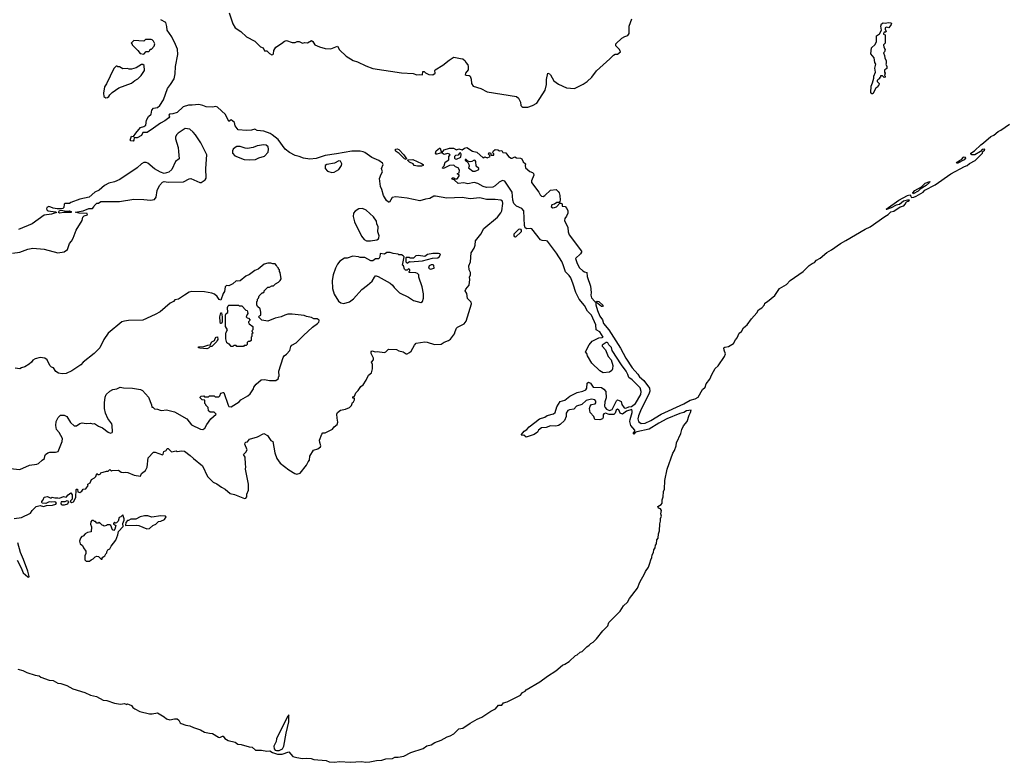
# Model space of a CAD drawing. Extents: x 1678431 to 1860718, y 384618 to 522882.
# Tile 132 of 256: x 1698002 to 1710160, y 487727 to 496894. Entities that reach past the tile are written whole.
import ezdxf

# ---------------------------------------------------------------- set-up
doc = ezdxf.new("R2010")
doc.units = 0

msp = doc.modelspace()

# ---------------------------------------------------------------- linework, layer by layer
at = {"layer": '0CON10XD'}
for points in [[(1702137, 492203), (1702135, 492220), (1702115, 492222), (1702115, 492240), (1702135, 492247), (1702151, 492289), (1702182, 492318), (1702215, 492365), (1702242, 492388), (1702281, 492445), (1702310, 492505), (1702347, 492535), (1702360, 492585), (1702358, 492638), (1702347, 492665), (1702370, 492695), (1702370, 492715), (1702342, 492775), (1702344, 492795), (1702352, 492805), (1702395, 492792), (1702415, 492798), (1702505, 492784), (1702525, 492794), (1702555, 492828), (1702655, 492823), (1702686, 492806), (1702738, 492795), (1702775, 492768), (1702785, 492767), (1702815, 492784), (1702836, 492804), (1702876, 492874), (1702899, 492901), (1703005, 492918), (1703035, 492913), (1703125, 492884), (1703205, 492890), (1703243, 492915), (1703297, 492933), (1703320, 492950), (1703371, 493015), (1703381, 493045), (1703396, 493084), (1703410, 493100), (1703489, 493141), (1703517, 493173), (1703580, 493385), (1703578, 493408), (1703533, 493453), (1703522, 493515), (1703502, 493545), (1703513, 493567), (1703552, 493615), (1703562, 493685), (1703558, 493715), (1703568, 493745), (1703568, 493775), (1703552, 493805), (1703550, 493855), (1703570, 493905), (1703579, 494015), (1703614, 494075), (1703628, 494112), (1703629, 494165), (1703695, 494245), (1703734, 494315), (1703904, 494455), (1703945, 494509), (1703956, 494535), (1703970, 494625), (1703964, 494654), (1703945, 494668), (1703873, 494673), (1703765, 494674), (1703685, 494696), (1703565, 494683), (1703465, 494700), (1703275, 494689), (1703135, 494717), (1703115, 494714), (1703065, 494686), (1703015, 494680), (1702945, 494659), (1702785, 494692), (1702645, 494709), (1702603, 494697), (1702567, 494643), (1702555, 494640), (1702531, 494661), (1702494, 494724), (1702475, 494798), (1702458, 494835), (1702445, 494935), (1702467, 494987), (1702484, 495015), (1702470, 495055), (1702489, 495105), (1702482, 495122), (1702435, 495155), (1702352, 495192), (1702265, 495255), (1702245, 495264), (1702205, 495271), (1702105, 495272), (1701915, 495236), (1701775, 495218), (1701665, 495180), (1701585, 495172), (1701505, 495183), (1701455, 495205), (1701405, 495219), (1701335, 495254), (1701281, 495295), (1701194, 495415), (1701122, 495472), (1701095, 495488), (1701015, 495516), (1700936, 495526), (1700905, 495541), (1700865, 495531), (1700805, 495527), (1700702, 495535), (1700663, 495583), (1700655, 495626), (1700615, 495659), (1700585, 495638), (1700543, 495725), (1700445, 495816), (1700425, 495824), (1700385, 495812), (1700307, 495817), (1700265, 495836), (1700215, 495848), (1700132, 495838), (1700085, 495840), (1700022, 495818), (1699945, 495747), (1699895, 495731), (1699851, 495729), (1699846, 495715), (1699852, 495695), (1699845, 495682), (1699796, 495644), (1699743, 495617), (1699653, 495555), (1699575, 495500), (1699525, 495500), (1699507, 495465), (1699455, 495436), (1699434, 495434), (1699415, 495440), (1699412, 495405), (1699405, 495394), (1699375, 495398), (1699368, 495405), (1699378, 495445), (1699385, 495457), (1699408, 495452), (1699436, 495495), (1699495, 495564), (1699534, 495576), (1699558, 495592), (1699569, 495655), (1699595, 495697), (1699624, 495726), (1699635, 495776), (1699655, 495801), (1699705, 495810), (1699734, 495835), (1699780, 495905), (1699827, 496045), (1699866, 496095), (1699908, 496165), (1699924, 496225), (1699926, 496315), (1699957, 496465), (1699952, 496532), (1699928, 496588), (1699882, 496682), (1699822, 496765), (1699821, 496811), (1699808, 496858), (1699744, 496894)], [(1700588, 496978), (1700633, 496843), (1700662, 496795), (1700735, 496748), (1700801, 496681), (1700907, 496627), (1700975, 496557), (1701008, 496545), (1701025, 496509), (1701055, 496508), (1701085, 496478), (1701115, 496462), (1701127, 496463), (1701137, 496473), (1701142, 496515), (1701164, 496556), (1701235, 496598), (1701273, 496627), (1701295, 496637), (1701365, 496613), (1701405, 496612), (1701427, 496623), (1701453, 496623), (1701495, 496603), (1701525, 496612), (1701555, 496608), (1701605, 496637), (1701623, 496625), (1701645, 496582), (1701705, 496557), (1701775, 496537), (1701845, 496536), (1701925, 496567), (1701952, 496522), (1702032, 496442), (1702122, 496392), (1702175, 496374), (1702275, 496323), (1702365, 496290), (1702715, 496236), (1702861, 496231), (1702905, 496213), (1702945, 496219), (1702978, 496212), (1702981, 496255), (1702995, 496256), (1703015, 496238), (1703055, 496218), (1703105, 496212), (1703132, 496235), (1703128, 496265), (1703132, 496275), (1703229, 496331), (1703305, 496396), (1703355, 496429), (1703365, 496432), (1703445, 496413), (1703475, 496412), (1703504, 496384), (1703510, 496365), (1703534, 496335), (1703539, 496315), (1703539, 496275), (1703508, 496235), (1703505, 496218), (1703515, 496209), (1703554, 496204), (1703563, 496195), (1703579, 496159), (1703580, 496105), (1703603, 496073), (1703695, 496044), (1703775, 496004), (1704138, 495945), (1704160, 495925), (1704186, 495876), (1704192, 495835), (1704201, 495821), (1704215, 495812), (1704275, 495812), (1704336, 495834), (1704386, 495865), (1704489, 496025), (1704506, 496095), (1704509, 496155), (1704525, 496232), (1704545, 496226), (1704555, 496214), (1704599, 496139), (1704656, 496096), (1704754, 496054), (1704855, 496046), (1704962, 496098), (1705010, 496130), (1705066, 496184), (1705125, 496262), (1705291, 496409), (1705334, 496456), (1705355, 496470), (1705385, 496470), (1705420, 496495), (1705410, 496525), (1705365, 496570), (1705363, 496595), (1705437, 496665), (1705473, 496687)], [(1705473, 496687), (1705510, 496700), (1705527, 496723), (1705529, 496815), (1705562, 496905)], [(1708535, 495978), (1708525, 495978), (1708513, 495995), (1708517, 496075), (1708533, 496115), (1708549, 496171), (1708550, 496195), (1708568, 496245), (1708560, 496295), (1708572, 496345), (1708560, 496365), (1708552, 496425), (1708514, 496474), (1708522, 496545), (1708564, 496586), (1708582, 496625), (1708584, 496695), (1708619, 496721), (1708642, 496765), (1708634, 496815), (1708645, 496843), (1708665, 496857), (1708695, 496850), (1708725, 496860), (1708757, 496857), (1708767, 496847), (1708763, 496835), (1708735, 496792), (1708705, 496800), (1708690, 496795), (1708688, 496778), (1708702, 496748), (1708695, 496740), (1708675, 496740), (1708670, 496725), (1708670, 496715), (1708690, 496705), (1708690, 496605), (1708670, 496585), (1708673, 496553), (1708690, 496525), (1708682, 496498), (1708670, 496485), (1708682, 496452), (1708683, 496425), (1708700, 496385), (1708702, 496355), (1708698, 496345), (1708708, 496315), (1708708, 496292), (1708698, 496282), (1708680, 496275), (1708680, 496245), (1708690, 496235), (1708680, 496205), (1708690, 496195), (1708690, 496185), (1708675, 496180), (1708655, 496200), (1708630, 496200), (1708630, 496185), (1708620, 496175), (1708620, 496165), (1708605, 496160), (1708590, 496145), (1708592, 496132), (1708617, 496107), (1708610, 496085), (1708600, 496075), (1708600, 496065), (1708575, 496050), (1708535, 495978)], [(1699535, 496470), (1699565, 496500), (1699598, 496502), (1699610, 496515), (1699612, 496528), (1699628, 496532), (1699663, 496567), (1699670, 496595), (1699655, 496630), (1699640, 496645), (1699625, 496650), (1699555, 496650), (1699535, 496630), (1699410, 496635), (1699380, 496605), (1699390, 496595), (1699390, 496585), (1699463, 496513), (1699490, 496475), (1699535, 496470)], [(1699065, 495928), (1699085, 495932), (1699102, 495945), (1699114, 495966), (1699144, 495996), (1699226, 496054), (1699385, 496109), (1699426, 496144), (1699462, 496165), (1699502, 496205), (1699542, 496268), (1699538, 496328), (1699525, 496340), (1699505, 496340), (1699442, 496298), (1699385, 496282), (1699354, 496284), (1699335, 496292), (1699275, 496288), (1699235, 496310), (1699215, 496310), (1699205, 496320), (1699195, 496320), (1699165, 496290), (1699075, 496100), (1699048, 496065), (1699038, 495985), (1699043, 495945), (1699065, 495928)], [(1697915, 494012), (1698005, 494023), (1698105, 494062), (1698165, 494073), (1698305, 494063), (1698475, 494016), (1698551, 494029), (1698593, 494057), (1698618, 494132), (1698642, 494158), (1698663, 494195), (1698700, 494295), (1698772, 494415), (1698782, 494458), (1698798, 494472), (1698840, 494485), (1698835, 494500), (1698735, 494504), (1698692, 494518), (1698786, 494534), (1698856, 494564), (1698900, 494565), (1698920, 494585), (1698922, 494598), (1698955, 494630), (1698975, 494630), (1699005, 494650), (1699235, 494650), (1699411, 494679), (1699535, 494676), (1699616, 494666), (1699665, 494673), (1699689, 494705), (1699700, 494785), (1699728, 494845), (1699765, 494888), (1699785, 494898), (1699835, 494890), (1700025, 494893), (1700095, 494930), (1700115, 494932), (1700226, 494886), (1700245, 494884), (1700292, 494915), (1700303, 494937), (1700302, 495055), (1700314, 495225), (1700241, 495375), (1700174, 495474), (1700146, 495506), (1700103, 495543), (1700045, 495551), (1699958, 495492), (1699938, 495472), (1699926, 495445), (1699926, 495424), (1699958, 495315), (1699964, 495266), (1699972, 495178), (1699925, 495143), (1699880, 495045), (1699845, 495010), (1699785, 494997), (1699740, 495010), (1699665, 495054), (1699585, 495121), (1699565, 495130), (1699535, 495131), (1699507, 495115), (1699455, 495066), (1699239, 494921), (1699175, 494894), (1699105, 494877), (1699050, 494845), (1698985, 494790), (1698930, 494765), (1698860, 494705), (1698745, 494677), (1698635, 494637), (1698616, 494624), (1698565, 494624), (1698552, 494615), (1698548, 494575), (1698537, 494563), (1698515, 494558), (1698465, 494560), (1698415, 494569), (1698385, 494581), (1698364, 494586), (1698338, 494575), (1698333, 494557), (1698342, 494542), (1698355, 494534), (1698445, 494520), (1698457, 494513), (1698396, 494494), (1698305, 494479), (1698158, 494372), (1697986, 494304)], [(1703765, 494822), (1703725, 494835), (1703660, 494870), (1703615, 494882), (1703535, 494869), (1703485, 494878), (1703415, 494872), (1703368, 494918), (1703344, 494924), (1703340, 494935), (1703345, 494940), (1703365, 494940), (1703375, 494930), (1703405, 494930), (1703410, 494935), (1703428, 494965), (1703427, 494977), (1703410, 494985), (1703410, 494995), (1703430, 495005), (1703432, 495035), (1703415, 495067), (1703385, 495078), (1703365, 495098), (1703310, 495095), (1703235, 495058), (1703225, 495062), (1703228, 495075), (1703245, 495090), (1703256, 495134), (1703300, 495165), (1703300, 495205), (1703318, 495225), (1703308, 495235), (1703285, 495240), (1703245, 495230), (1703220, 495245), (1703218, 495255), (1703245, 495288), (1703311, 495309), (1703359, 495309), (1703395, 495288), (1703425, 495299), (1703465, 495288), (1703493, 495307), (1703525, 495318), (1703592, 495272), (1703647, 495257), (1703725, 495190), (1703745, 495200), (1703775, 495188), (1703810, 495205), (1703808, 495218), (1703790, 495235), (1703795, 495250), (1703815, 495250), (1703825, 495220), (1703858, 495222), (1703858, 495238), (1703840, 495255), (1703845, 495260), (1703854, 495276), (1703875, 495290), (1703905, 495287), (1703925, 495273), (1703955, 495278), (1703970, 495255), (1704005, 495250), (1704037, 495207), (1704070, 495185), (1704085, 495183), (1704115, 495200), (1704138, 495188), (1704185, 495183), (1704202, 495175), (1704221, 495141), (1704250, 495115), (1704243, 495095), (1704249, 495065), (1704300, 495020), (1704335, 495006), (1704346, 494995), (1704351, 494975), (1704322, 494905), (1704324, 494885), (1704414, 494765), (1704430, 494730), (1704445, 494714), (1704465, 494711), (1704487, 494723), (1704555, 494791), (1704625, 494798), (1704650, 494775), (1704663, 494755), (1704673, 494723), (1704677, 494665), (1704672, 494648), (1704662, 494638), (1704635, 494638), (1704605, 494618), (1704575, 494610), (1704563, 494583), (1704585, 494570), (1704606, 494574), (1704630, 494585), (1704672, 494628), (1704685, 494630), (1704702, 494622), (1704702, 494592), (1704737, 494587), (1704760, 494565), (1704772, 494535), (1704772, 494505), (1704755, 494468), (1704732, 494438), (1704729, 494415), (1704769, 494329), (1704773, 494275), (1704787, 494237), (1704939, 494035), (1704940, 494025), (1704929, 494005), (1704867, 493945), (1704885, 493884), (1704915, 493831), (1704955, 493792), (1704975, 493781), (1705006, 493775), (1705008, 493725), (1705050, 493605), (1705060, 493525), (1705053, 493495), (1705065, 493462), (1705105, 493414), (1705115, 493408), (1705132, 493418), (1705152, 493415), (1705205, 493365), (1705198, 493352), (1705185, 493352), (1705125, 493401), (1705115, 493400), (1705115, 493375), (1705136, 493305), (1705167, 493235), (1705198, 493188), (1705213, 493145), (1705275, 493064), (1705420, 492840), (1705485, 492716), (1705565, 492595), (1705636, 492516), (1705655, 492486), (1705709, 492439), (1705780, 492345), (1705782, 492308), (1705770, 492270), (1705675, 492085), (1705644, 492004), (1705637, 491965), (1705645, 491933), (1705675, 491909), (1705725, 491913), (1705794, 491945), (1705924, 492025), (1706205, 492153), (1706283, 492197), (1706344, 492215), (1706380, 492235), (1706432, 492328), (1706465, 492358), (1706480, 492400), (1706525, 492455), (1706548, 492515), (1706591, 492589), (1706625, 492620), (1706706, 492735), (1706718, 492768), (1706700, 492815), (1706696, 492845), (1706708, 492852), (1706755, 492858), (1706815, 492895), (1706839, 492941), (1706861, 492965), (1706887, 493023), (1706915, 493046), (1706938, 493092), (1706965, 493112), (1706985, 493127), (1707037, 493203), (1707103, 493275), (1707127, 493313), (1707168, 493335), (1707200, 493375), (1707205, 493395), (1707235, 493413), (1707325, 493490), (1707385, 493574), (1707470, 493625), (1707517, 493673), (1707675, 493785), (1707750, 493860), (1707786, 493884), (1707815, 493895), (1707843, 493927), (1707885, 493952), (1707969, 494021), (1708025, 494051), (1708137, 494133), (1708202, 494168), (1708442, 494308), (1708505, 494336), (1708685, 494465), (1708725, 494487), (1708759, 494521), (1708795, 494530), (1708875, 494582), (1708918, 494595), (1708938, 494615), (1708954, 494646), (1708975, 494652), (1708988, 494665), (1708965, 494666), (1708916, 494654), (1708866, 494614), (1708824, 494606), (1708765, 494571), (1708705, 494550), (1708703, 494555), (1708856, 494665), (1708965, 494724), (1708995, 494733), (1709007, 494715), (1709015, 494700), (1709045, 494703), (1709071, 494715), (1709160, 494765), (1709180, 494790), (1709307, 494855), (1709501, 494989), (1709668, 495082), (1709703, 495095), (1709732, 495118), (1709800, 495155), (1709889, 495245), (1709897, 495265), (1709917, 495285), (1709918, 495295), (1709885, 495290), (1709868, 495265), (1709795, 495227), (1709760, 495225), (1709748, 495235), (1709746, 495245), (1709793, 495277), (1709870, 495350), (1709905, 495373), (1709995, 495452), (1710030, 495470), (1710085, 495514), (1710119, 495531), (1710225, 495604)], [(1700845, 495163), (1700915, 495170), (1700955, 495190), (1701025, 495210), (1701072, 495258), (1701076, 495295), (1701069, 495325), (1701045, 495346), (1701015, 495349), (1700933, 495337), (1700885, 495316), (1700815, 495304), (1700785, 495308), (1700725, 495329), (1700685, 495328), (1700665, 495318), (1700637, 495295), (1700630, 495275), (1700632, 495245), (1700658, 495215), (1700775, 495168), (1700845, 495163)], [(1703143, 495233), (1703137, 495245), (1703144, 495276), (1703185, 495308), (1703195, 495308), (1703210, 495250), (1703155, 495234), (1703143, 495233)], [(1702775, 495170), (1702755, 495176), (1702690, 495240), (1702651, 495265), (1702642, 495275), (1702642, 495295), (1702665, 495301), (1702683, 495293), (1702746, 495225), (1702780, 495175), (1702775, 495170)], [(1703395, 495174), (1703450, 495195), (1703452, 495235), (1703445, 495250), (1703432, 495248), (1703417, 495223), (1703383, 495217), (1703370, 495205), (1703370, 495185), (1703380, 495175), (1703395, 495174)], [(1709571, 495121), (1709578, 495135), (1709605, 495157), (1709632, 495168), (1709657, 495195), (1709665, 495200), (1709677, 495197), (1709680, 495185), (1709666, 495165), (1709585, 495121), (1709571, 495121)], [(1701855, 495009), (1701885, 495013), (1701942, 495045), (1701978, 495092), (1701982, 495115), (1701965, 495147), (1701945, 495151), (1701889, 495121), (1701795, 495106), (1701774, 495095), (1701776, 495055), (1701802, 495022), (1701855, 495009)], [(1702915, 495084), (1702872, 495092), (1702862, 495115), (1702815, 495136), (1702796, 495155), (1702797, 495163), (1702855, 495169), (1702965, 495120), (1702984, 495105), (1702984, 495095), (1702965, 495084), (1702915, 495084)], [(1703625, 495024), (1703657, 495035), (1703670, 495045), (1703672, 495055), (1703640, 495085), (1703634, 495145), (1703628, 495155), (1703615, 495161), (1703585, 495142), (1703565, 495139), (1703537, 495147), (1703515, 495170), (1703505, 495168), (1703505, 495160), (1703530, 495140), (1703550, 495105), (1703553, 495087), (1703544, 495064), (1703596, 495026), (1703625, 495024)], [(1697980, 488875), (1698042, 488862), (1698089, 488835), (1698195, 488801), (1698244, 488794), (1698265, 488779), (1698365, 488739), (1698415, 488738), (1698475, 488704), (1698509, 488699), (1698583, 488673), (1698657, 488635), (1698808, 488588), (1698878, 488555), (1698949, 488539), (1699035, 488495), (1699078, 488488), (1699175, 488455), (1699246, 488444), (1699295, 488452), (1699325, 488442), (1699332, 488448), (1699355, 488442), (1699385, 488428), (1699399, 488405), (1699424, 488385), (1699485, 488352), (1699606, 488324), (1699640, 488325), (1699705, 488338), (1699788, 488288), (1699815, 488264), (1699855, 488253), (1699914, 488264), (1699945, 488262), (1699967, 488247), (1699982, 488215), (1699997, 488205), (1700055, 488185), (1700105, 488178), (1700149, 488155), (1700235, 488127), (1700285, 488100), (1700345, 488085), (1700383, 488083), (1700458, 488035), (1700475, 488034), (1700505, 488049), (1700515, 488048), (1700535, 488019), (1700575, 487997), (1700664, 487974), (1700695, 487951), (1700738, 487948), (1700835, 487916), (1700875, 487914), (1700915, 487876), (1700987, 487877), (1701056, 487864), (1701092, 487868), (1701126, 487846), (1701185, 487827), (1701243, 487827), (1701325, 487854), (1701375, 487797), (1701426, 487784), (1701495, 487774), (1701545, 487778), (1701602, 487772), (1701635, 487763), (1701785, 487749), (1701825, 487734), (1701885, 487730), (1701955, 487735), (1702085, 487727), (1702224, 487736), (1702275, 487727), (1702325, 487731), (1702410, 487750), (1702475, 487752), (1702525, 487768), (1702605, 487773), (1702635, 487791), (1702675, 487789), (1702746, 487804), (1702834, 487846), (1702985, 487898), (1703030, 487930), (1703085, 487942), (1703129, 487971), (1703205, 487999), (1703280, 488040), (1703318, 488055), (1703365, 488080), (1703425, 488141), (1703475, 488149), (1703565, 488210), (1703651, 488259), (1703709, 488285), (1703822, 488358), (1703877, 488385), (1703915, 488431), (1703955, 488432), (1703975, 488459), (1704022, 488475), (1704185, 488554), (1704212, 488588), (1704244, 488605), (1704258, 488622), (1704425, 488719), (1704520, 488790), (1704623, 488855), (1704704, 488926), (1704735, 488937), (1704788, 488972), (1704864, 489046), (1704887, 489055), (1704924, 489086), (1704947, 489095), (1705006, 489154), (1705035, 489171), (1705055, 489192), (1705085, 489211), (1705125, 489251), (1705202, 489348), (1705265, 489412), (1705279, 489451), (1705416, 489594), (1705460, 489660), (1705507, 489705), (1705532, 489748), (1705630, 489875), (1705659, 489951), (1705719, 490055), (1705728, 490082), (1705765, 490135), (1705785, 490186), (1705794, 490226), (1705809, 490255), (1705812, 490288), (1705827, 490315), (1705832, 490348), (1705849, 490375), (1705854, 490406), (1705865, 490425), (1705869, 490471), (1705886, 490495), (1705889, 490549), (1705904, 490584), (1705908, 490672), (1705916, 490705), (1705916, 490735), (1705927, 490765), (1705921, 490795), (1705926, 490835), (1705917, 490855), (1705891, 490865), (1705884, 490885), (1705925, 490908), (1705936, 490925), (1705934, 490966), (1705947, 491005), (1705951, 491069), (1705965, 491098), (1705970, 491205), (1705996, 491344), (1706068, 491542), (1706087, 491575), (1706108, 491635), (1706111, 491669), (1706167, 491785), (1706177, 491833), (1706200, 491880), (1706243, 491935), (1706268, 492012), (1706285, 492045), (1706292, 492072), (1706234, 492065), (1706204, 492046), (1706155, 492033), (1705995, 491967), (1705895, 491914), (1705775, 491839), (1705624, 491806), (1705602, 491798), (1705585, 491777), (1705579, 491785), (1705596, 491814), (1705596, 491825), (1705547, 491885), (1705537, 491935), (1705540, 491960), (1705566, 492045), (1705567, 492067), (1705560, 492080), (1705495, 492061), (1705445, 492026), (1705418, 492038), (1705399, 492079), (1705385, 492087), (1705369, 492075), (1705355, 492036), (1705339, 492021), (1705282, 492022), (1705235, 492035), (1705215, 492029), (1705206, 492015), (1705207, 491985), (1705197, 491965), (1705165, 491953), (1705105, 491959), (1705090, 491995), (1705048, 492045), (1705040, 492095), (1705046, 492125), (1705065, 492142), (1705109, 492151), (1705118, 492165), (1705116, 492185), (1705105, 492203), (1705065, 492209), (1704998, 492192), (1704942, 492145), (1704879, 492121), (1704845, 492085), (1704792, 492078), (1704772, 492068), (1704752, 492038), (1704750, 491995), (1704728, 491945), (1704675, 491896), (1704655, 491886), (1704624, 491876), (1704555, 491882), (1704505, 491860), (1704446, 491854), (1704410, 491825), (1704395, 491800), (1704355, 491773), (1704255, 491742), (1704227, 491767), (1704202, 491762), (1704200, 491775), (1704233, 491815), (1704266, 491834), (1704295, 491867), (1704365, 491921), (1704422, 491965), (1704485, 491989), (1704515, 492009), (1704595, 492028), (1704613, 492045), (1704636, 492115), (1704675, 492181), (1704735, 492196), (1704795, 492246), (1704885, 492291), (1704955, 492308), (1704995, 492324), (1705006, 492344), (1705011, 492405), (1705025, 492420), (1705049, 492405), (1705085, 492359), (1705185, 492353), (1705215, 492333), (1705241, 492305), (1705243, 492225), (1705227, 492175), (1705225, 492125), (1705230, 492105), (1705248, 492085), (1705285, 492071), (1705318, 492082), (1705372, 492188), (1705385, 492200), (1705405, 492195), (1705429, 492179), (1705439, 492145), (1705465, 492101), (1705485, 492097), (1705525, 492115), (1705555, 492118), (1705606, 492154), (1705671, 492265), (1705677, 492305), (1705665, 492348), (1705565, 492450), (1705522, 492475), (1705512, 492515), (1705492, 492555), (1705433, 492633), (1705320, 492810), (1705309, 492849), (1705279, 492879), (1705265, 492905), (1705255, 492910), (1705242, 492908), (1705206, 492885), (1705196, 492875), (1705196, 492865), (1705235, 492820), (1705268, 492738), (1705305, 492694), (1705326, 492625), (1705324, 492585), (1705315, 492562), (1705285, 492542), (1705205, 492536), (1705165, 492561), (1705069, 492655), (1705012, 492745), (1705004, 492775), (1704990, 492795), (1705035, 492880), (1705070, 492925), (1705155, 492967), (1705195, 492969), (1705206, 492975), (1705165, 493042), (1705122, 493065), (1705118, 493125), (1705063, 493245), (1705015, 493295), (1704976, 493366), (1704909, 493445), (1704871, 493525), (1704838, 493628), (1704806, 493706), (1704787, 493737), (1704743, 493783), (1704715, 493866), (1704697, 493907), (1704632, 494012), (1704519, 494159), (1704505, 494165), (1704455, 494168), (1704435, 494178), (1704325, 494313), (1704305, 494318), (1704265, 494313), (1704244, 494324), (1704235, 494355), (1704226, 494535), (1704202, 494562), (1704135, 494590), (1704105, 494625), (1704091, 494665), (1704083, 494765), (1703991, 494901), (1703965, 494907), (1703922, 494888), (1703875, 494844), (1703845, 494828), (1703765, 494822)], [(1709035, 494743), (1709030, 494755), (1709057, 494785), (1709139, 494831), (1709185, 494877), (1709240, 494895), (1709236, 494885), (1709195, 494847), (1709120, 494800), (1709095, 494776), (1709035, 494743)], [(1698495, 494507), (1698480, 494515), (1698495, 494540), (1698515, 494542), (1698575, 494532), (1698615, 494533), (1698640, 494525), (1698640, 494515), (1698635, 494514), (1698546, 494514), (1698495, 494507)], [(1702285, 494163), (1702335, 494164), (1702414, 494176), (1702433, 494187), (1702439, 494201), (1702440, 494225), (1702426, 494275), (1702430, 494335), (1702413, 494373), (1702409, 494405), (1702371, 494461), (1702282, 494542), (1702235, 494562), (1702192, 494558), (1702145, 494532), (1702123, 494505), (1702122, 494465), (1702138, 494398), (1702221, 494221), (1702255, 494180), (1702285, 494163)], [(1704125, 494211), (1704115, 494214), (1704109, 494225), (1704110, 494250), (1704165, 494308), (1704175, 494312), (1704185, 494308), (1704195, 494295), (1704195, 494275), (1704125, 494211)], [(1702005, 493392), (1702075, 493410), (1702125, 493447), (1702227, 493563), (1702298, 493615), (1702355, 493668), (1702384, 493716), (1702395, 493730), (1702405, 493732), (1702430, 493725), (1702575, 493640), (1702605, 493617), (1702626, 493586), (1702693, 493523), (1702805, 493469), (1702865, 493426), (1702955, 493403), (1702975, 493413), (1702990, 493455), (1702989, 493509), (1702974, 493595), (1702930, 493715), (1702932, 493745), (1702915, 493760), (1702895, 493767), (1702812, 493775), (1702810, 493785), (1702820, 493795), (1702820, 493805), (1702805, 493820), (1702785, 493800), (1702765, 493800), (1702753, 493813), (1702740, 493855), (1702730, 493865), (1702750, 493965), (1702739, 493979), (1702715, 493992), (1702685, 493992), (1702675, 494000), (1702615, 494008), (1702575, 494020), (1702535, 494020), (1702505, 494000), (1702454, 494006), (1702450, 493965), (1702439, 493941), (1702395, 493940), (1702365, 493918), (1702338, 493918), (1702265, 493960), (1702205, 493958), (1702185, 493968), (1702115, 493973), (1702045, 493952), (1702015, 493952), (1701957, 493913), (1701926, 493874), (1701902, 493828), (1701874, 493745), (1701860, 493675), (1701864, 493575), (1701886, 493506), (1701941, 493421), (1701968, 493398), (1702005, 493392)], [(1702785, 493890), (1702815, 493908), (1702825, 493903), (1702975, 493919), (1703101, 493949), (1703165, 493954), (1703182, 493965), (1703198, 493995), (1703190, 494005), (1703175, 494009), (1703103, 494007), (1703040, 493995), (1703005, 493970), (1702925, 493982), (1702893, 493977), (1702865, 493950), (1702825, 493950), (1702815, 493960), (1702775, 493960), (1702770, 493955), (1702770, 493905), (1702785, 493890)], [(1697884, 491354), (1698005, 491341), (1698124, 491396), (1698215, 491406), (1698235, 491414), (1698282, 491458), (1698310, 491475), (1698312, 491505), (1698323, 491527), (1698352, 491548), (1698375, 491554), (1698446, 491554), (1698477, 491565), (1698526, 491685), (1698532, 491725), (1698489, 491799), (1698458, 491835), (1698448, 491885), (1698452, 491935), (1698478, 491985), (1698508, 492012), (1698552, 492012), (1698586, 491996), (1698631, 491921), (1698675, 491880), (1698705, 491880), (1698745, 491908), (1698775, 491918), (1698825, 491910), (1698875, 491912), (1698905, 491903), (1698925, 491908), (1698975, 491878), (1699025, 491857), (1699095, 491801), (1699125, 491791), (1699143, 491797), (1699148, 491805), (1699146, 491886), (1699140, 491905), (1699092, 491972), (1699060, 492035), (1699050, 492095), (1699050, 492165), (1699057, 492233), (1699072, 492265), (1699115, 492308), (1699153, 492327), (1699202, 492338), (1699245, 492357), (1699285, 492348), (1699395, 492347), (1699495, 492328), (1699520, 492315), (1699592, 492235), (1699628, 492138), (1699635, 492110), (1699645, 492110), (1699665, 492090), (1699705, 492088), (1699735, 492072), (1699755, 492070), (1699815, 492076), (1699915, 492051), (1700065, 491965), (1700125, 491894), (1700235, 491839), (1700265, 491833), (1700290, 491850), (1700313, 491897), (1700364, 491966), (1700430, 492025), (1700405, 492050), (1700355, 492050), (1700334, 492064), (1700330, 492105), (1700300, 492135), (1700300, 492145), (1700290, 492155), (1700288, 492198), (1700255, 492200), (1700230, 492225), (1700230, 492235), (1700242, 492248), (1700275, 492250), (1700285, 492240), (1700335, 492240), (1700345, 492250), (1700405, 492250), (1700415, 492240), (1700462, 492238), (1700475, 492250), (1700488, 492285), (1700515, 492293), (1700525, 492290), (1700575, 492134), (1700585, 492117), (1700613, 492113), (1700713, 492177), (1700735, 492202), (1700819, 492251), (1700848, 492275), (1700888, 492338), (1700894, 492356), (1700924, 492396), (1700985, 492447), (1701025, 492451), (1701085, 492438), (1701165, 492440), (1701200, 492465), (1701200, 492485), (1701208, 492495), (1701202, 492555), (1701256, 492724), (1701270, 492745), (1701296, 492764), (1701338, 492812), (1701349, 492861), (1701362, 492875), (1701417, 492905), (1701505, 492997), (1701620, 493100), (1701680, 493145), (1701695, 493160), (1701700, 493175), (1701700, 493185), (1701675, 493200), (1701633, 493203), (1701605, 493218), (1701545, 493228), (1701515, 493242), (1701365, 493260), (1701315, 493258), (1701275, 493248), (1701230, 493225), (1701155, 493208), (1701065, 493172), (1700993, 493183), (1700950, 493225), (1700962, 493238), (1700980, 493245), (1700980, 493285), (1700970, 493325), (1700940, 493355), (1700930, 493375), (1700930, 493415), (1700940, 493425), (1700940, 493445), (1700950, 493455), (1700960, 493485), (1700995, 493520), (1701005, 493520), (1701020, 493535), (1701022, 493548), (1701038, 493562), (1701065, 493590), (1701087, 493593), (1701115, 493610), (1701135, 493610), (1701160, 493635), (1701200, 493655), (1701220, 493675), (1701230, 493695), (1701220, 493775), (1701210, 493785), (1701210, 493805), (1701200, 493815), (1701200, 493825), (1701180, 493845), (1701175, 493860), (1701155, 493878), (1701128, 493878), (1701105, 493888), (1701065, 493888), (1701020, 493875), (1700946, 493814), (1700904, 493796), (1700841, 493749), (1700795, 493727), (1700725, 493670), (1700697, 493667), (1700675, 493672), (1700635, 493633), (1700611, 493619), (1700585, 493610), (1700555, 493612), (1700539, 493595), (1700531, 493539), (1700516, 493515), (1700485, 493432), (1700465, 493440), (1700440, 493475), (1700406, 493506), (1700375, 493517), (1700285, 493534), (1700122, 493538), (1700095, 493530), (1700036, 493494), (1699965, 493443), (1699920, 493435), (1699903, 493417), (1699860, 493395), (1699735, 493289), (1699675, 493254), (1699525, 493186), (1699345, 493180), (1699295, 493174), (1699265, 493163), (1699097, 493023), (1699040, 492945), (1698990, 492845), (1698923, 492775), (1698785, 492666), (1698757, 492635), (1698645, 492560), (1698575, 492527), (1698525, 492521), (1698481, 492531), (1698449, 492549), (1698418, 492595), (1698395, 492606), (1698376, 492625), (1698343, 492693), (1698314, 492714), (1698255, 492722), (1698195, 492708), (1698165, 492692), (1698150, 492665), (1698119, 492641), (1698065, 492607), (1698025, 492597), (1698005, 492584), (1697945, 492593)], [(1703075, 493814), (1703120, 493825), (1703118, 493858), (1703106, 493866), (1703085, 493867), (1703060, 493855), (1703050, 493825), (1703075, 493814)], [(1700765, 492860), (1700685, 492860), (1700675, 492870), (1700645, 492870), (1700635, 492860), (1700615, 492860), (1700600, 492875), (1700595, 492890), (1700585, 492890), (1700562, 492905), (1700548, 492955), (1700548, 493015), (1700551, 493035), (1700570, 493065), (1700544, 493105), (1700544, 493245), (1700550, 493265), (1700572, 493278), (1700568, 493342), (1700575, 493360), (1700585, 493368), (1700705, 493370), (1700715, 493360), (1700745, 493360), (1700795, 493310), (1700810, 493305), (1700817, 493287), (1700820, 493265), (1700810, 493255), (1700800, 493225), (1700812, 493212), (1700828, 493208), (1700850, 493185), (1700828, 493165), (1700828, 493155), (1700838, 493138), (1700880, 493105), (1700880, 493065), (1700870, 493055), (1700880, 493025), (1700870, 493015), (1700870, 492985), (1700860, 492975), (1700860, 492935), (1700845, 492920), (1700825, 492920), (1700812, 492908), (1700810, 492885), (1700798, 492872), (1700775, 492870), (1700765, 492860)], [(1700495, 493143), (1700484, 493144), (1700476, 493165), (1700474, 493225), (1700485, 493277), (1700496, 493275), (1700502, 493225), (1700504, 493165), (1700495, 493143)], [(1700315, 492832), (1700228, 492838), (1700210, 492845), (1700210, 492855), (1700275, 492858), (1700324, 492876), (1700355, 492880), (1700374, 492916), (1700408, 492932), (1700415, 492960), (1700430, 492975), (1700445, 492980), (1700450, 492945), (1700440, 492935), (1700438, 492922), (1700375, 492860), (1700355, 492860), (1700335, 492840), (1700315, 492832)], [(1697935, 490735), (1698025, 490748), (1698136, 490804), (1698155, 490835), (1698205, 490886), (1698255, 490898), (1698295, 490886), (1698334, 490896), (1698409, 490901), (1698449, 490915), (1698456, 490926), (1698450, 490935), (1698435, 490940), (1698395, 490936), (1698365, 490942), (1698325, 490921), (1698282, 490925), (1698274, 490934), (1698274, 490945), (1698292, 490965), (1698305, 490999), (1698345, 491008), (1698377, 490993), (1698395, 490992), (1698405, 491000), (1698435, 490990), (1698475, 490993), (1698495, 490988), (1698545, 491008), (1698575, 491000), (1698600, 491030), (1698635, 491052), (1698650, 491030), (1698652, 490998), (1698650, 490975), (1698629, 490955), (1698626, 490945), (1698645, 490934), (1698668, 490942), (1698694, 490994), (1698698, 491095), (1698705, 491100), (1698715, 491097), (1698722, 491065), (1698745, 491058), (1698768, 491075), (1698785, 491100), (1698818, 491102), (1698850, 491145), (1698843, 491153), (1698845, 491160), (1698873, 491177), (1698891, 491219), (1698925, 491238), (1698942, 491255), (1698955, 491290), (1698968, 491278), (1698985, 491278), (1698998, 491285), (1699005, 491300), (1699075, 491320), (1699095, 491320), (1699115, 491340), (1699135, 491320), (1699145, 491330), (1699223, 491333), (1699255, 491310), (1699285, 491304), (1699305, 491309), (1699336, 491306), (1699415, 491270), (1699495, 491260), (1699505, 491290), (1699555, 491330), (1699575, 491370), (1699588, 491485), (1699655, 491557), (1699676, 491556), (1699765, 491522), (1699775, 491530), (1699782, 491565), (1699813, 491577), (1699825, 491600), (1699835, 491600), (1699875, 491561), (1699935, 491570), (1699945, 491562), (1700005, 491570), (1700036, 491566), (1700108, 491515), (1700148, 491475), (1700258, 491385), (1700320, 491255), (1700392, 491185), (1700436, 491166), (1700495, 491123), (1700540, 491100), (1700602, 491045), (1700655, 491033), (1700778, 490982), (1700795, 490987), (1700806, 491005), (1700809, 491035), (1700826, 491085), (1700828, 491162), (1700791, 491345), (1700796, 491375), (1700789, 491405), (1700786, 491495), (1700768, 491525), (1700796, 491554), (1700811, 491585), (1700784, 491655), (1700785, 491670), (1700795, 491680), (1700815, 491682), (1700842, 491715), (1700937, 491743), (1701015, 491786), (1701062, 491762), (1701105, 491698), (1701127, 491685), (1701154, 491545), (1701177, 491475), (1701219, 491419), (1701325, 491339), (1701401, 491291), (1701425, 491284), (1701465, 491294), (1701544, 491396), (1701563, 491437), (1701580, 491455), (1701584, 491506), (1701631, 491579), (1701682, 491598), (1701715, 491620), (1701720, 491635), (1701707, 491675), (1701706, 491704), (1701732, 491778), (1701745, 491792), (1701776, 491794), (1701865, 491840), (1701884, 491866), (1701922, 491898), (1701932, 491925), (1701921, 491975), (1701920, 492025), (1701926, 492044), (1701965, 492072), (1702025, 492084), (1702075, 492108), (1702098, 492132), (1702111, 492169), (1702125, 492178), (1702137, 492203)], [(1698555, 490904), (1698595, 490919), (1698610, 490945), (1698585, 490954), (1698558, 490942), (1698515, 490940), (1698510, 490925), (1698514, 490914), (1698526, 490906), (1698555, 490904)], [(1698865, 490210), (1698883, 490227), (1698911, 490239), (1698935, 490262), (1698955, 490270), (1698976, 490266), (1699010, 490235), (1699020, 490235), (1699020, 490245), (1699031, 490259), (1699052, 490275), (1699065, 490300), (1699078, 490312), (1699078, 490325), (1699091, 490349), (1699115, 490360), (1699132, 490395), (1699191, 490469), (1699216, 490535), (1699224, 490576), (1699282, 490638), (1699278, 490675), (1699292, 490715), (1699293, 490733), (1699275, 490780), (1699250, 490755), (1699230, 490750), (1699217, 490703), (1699198, 490682), (1699185, 490680), (1699175, 490690), (1699160, 490675), (1699160, 490665), (1699178, 490658), (1699188, 490648), (1699177, 490603), (1699165, 490590), (1699150, 490595), (1699128, 490648), (1699117, 490657), (1699085, 490660), (1699075, 490650), (1699045, 490640), (1699035, 490650), (1699022, 490652), (1698985, 490690), (1698975, 490680), (1698955, 490680), (1698938, 490698), (1698925, 490700), (1698915, 490710), (1698895, 490710), (1698880, 490695), (1698878, 490665), (1698890, 490635), (1698885, 490570), (1698838, 490562), (1698810, 490545), (1698785, 490520), (1698770, 490515), (1698752, 490495), (1698742, 490455), (1698750, 490425), (1698778, 490405), (1698790, 490375), (1698818, 490335), (1698818, 490305), (1698808, 490275), (1698808, 490228), (1698825, 490210), (1698865, 490210)], [(1699572, 490608), (1699605, 490612), (1699645, 490648), (1699683, 490667), (1699715, 490700), (1699745, 490702), (1699790, 490725), (1699810, 490755), (1699797, 490767), (1699745, 490770), (1699635, 490752), (1699585, 490769), (1699545, 490769), (1699490, 490755), (1699435, 490728), (1699373, 490727), (1699345, 490710), (1699335, 490710), (1699313, 490687), (1699310, 490655), (1699315, 490650), (1699445, 490652), (1699475, 490648), (1699572, 490608)], [(1697972, 490222), (1698019, 490129), (1698045, 490065), (1698105, 490016), (1698116, 490014), (1698118, 490022), (1698101, 490085), (1698050, 490230), (1698011, 490315), (1697979, 490435)], [(1701175, 487871), (1701205, 487874), (1701246, 487895), (1701265, 487925), (1701293, 488087), (1701327, 488225), (1701325, 488312), (1701305, 488284), (1701175, 488018), (1701168, 487982), (1701140, 487925), (1701143, 487895), (1701155, 487878), (1701175, 487871)]]:
    msp.add_lwpolyline(points, dxfattribs=at)

doc.saveas('drawing.dxf')
